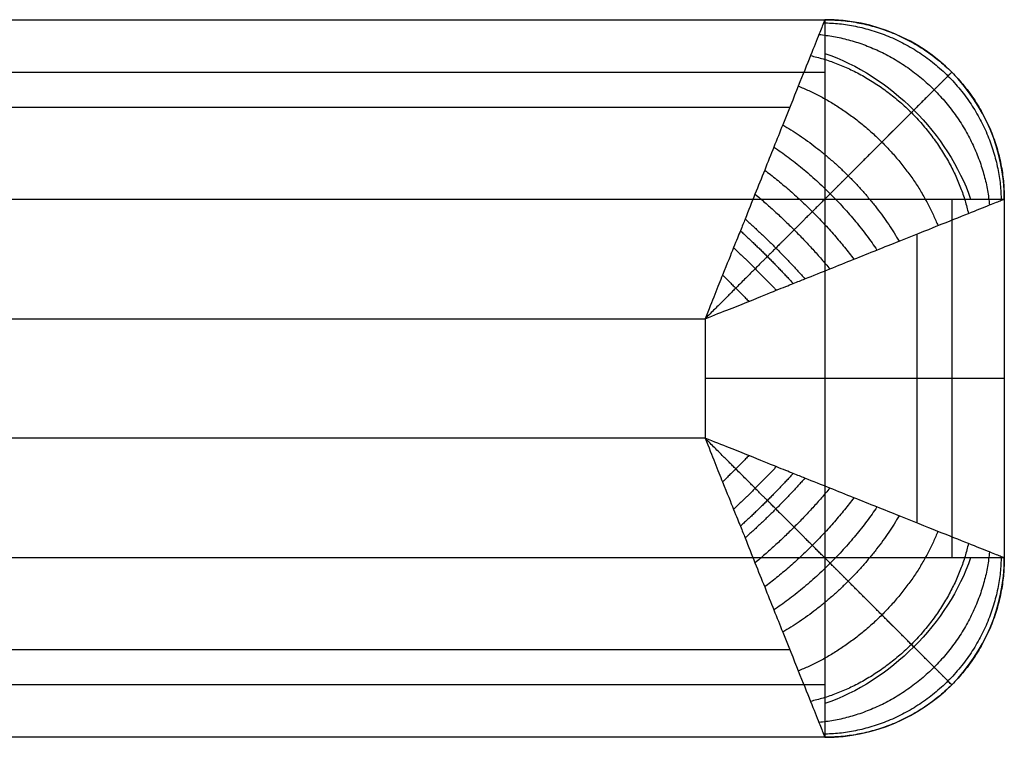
# Model space of a CAD drawing. Header units: millimetres. Extents: x 2731 to 5731, y -9408 to -7904.
# Tile 22 of 70: x 4066 to 4231, y -8024 to -7904. Entities that reach past the tile are written whole.
import ezdxf

# ---------------------------------------------------------------- set-up
doc = ezdxf.new("R2010")
doc.units = ezdxf.units.MM
doc.layers.add('COMPO3', color=18, linetype='Continuous', true_color=0x000000)

msp = doc.modelspace()

# ---------------------------------------------------------------- linework, layer by layer
at = {"layer": 'COMPO3'}
for p, q in [((2831.06, -7934.26, -750), (4201.06, -7934.26, -750)), ((4201.06, -7934.26, -750), (4201.06, -7994.26, -750)), ((2831.06, -7954.26), (4181.06, -7954.26)), ((4181.06, -7954.26), (4181.06, -7974.26)), ((4181.06, -7974.26), (2901.06, -7974.26)), ((4201.06, -7994.26, -750), (2901.06, -7994.26, -750))]:
    msp.add_line(p, q, dxfattribs=at)
for centre, start, end in [((4201.06, -7934.26, -720), 360, 90), ((4201.06, -7994.26, -720), 270, 0)]:
    msp.add_arc(centre, 30, start, end, dxfattribs=at)
at = {"layer": 'COMPO3', "extrusion": (-0.503912, -0.503912, -0.701531)}
msp.add_arc((8580.97, 1338.78, 2386.31), 30, 234.946, 305.054, dxfattribs=at)
at = {"layer": 'COMPO3', "extrusion": (-0.707107, 0.707107, 0)}
msp.add_arc((2639.77, -720, -8580.97), 30, 180, 270, dxfattribs=at)
at = {"layer": 'COMPO3', "extrusion": (0.707107, 0.707107, 0)}
msp.add_arc((-8623.4, -720, -2682.2), 30, 180, 270, dxfattribs=at)
at = {"layer": 'COMPO3', "extrusion": (-0.503912, 0.503912, -0.701531)}
msp.add_arc((2682.2, -6562.68, -5640.26), 30, 234.946, 305.054, dxfattribs=at)
at = {"layer": 'COMPO3'}
for points in [[(2831.06, -7904.26, -50), (3516.06, -7904.26, -50), (4201.06, -7904.26, -50)], [(2831.06, -7904.26, -720), (3516.06, -7904.26, -720), (4201.06, -7904.26, -720)], [(2831.06, -7904.26, -375), (3516.06, -7904.26, -375), (4201.06, -7904.26, -375)], [(4201.06, -7904.26, -720), (4201.06, -7904.26, -385), (4201.06, -7904.26, -50)], [(2831.06, -7913.05, -741.21), (3516.06, -7913.05, -741.21), (4201.06, -7913.05, -741.21)], [(4222.27, -7913.05, -720), (4222.27, -7913.05, -385), (4222.27, -7913.05, -50)], [(2831.06, -7918.91, -14.64), (3513.13, -7918.91, -14.64), (4195.2, -7918.91, -14.64)], [(4222.27, -7934.26, -741.21), (4222.27, -7964.26, -741.21), (4222.27, -7994.26, -741.21)], [(4231.06, -7934.26, -720), (4231.06, -7964.26, -720), (4231.06, -7994.26, -720)], [(4231.06, -7934.26, -50), (4231.06, -7964.26, -50), (4231.06, -7994.26, -50)], [(4231.06, -7934.26, -720), (4231.06, -7934.26, -385), (4231.06, -7934.26, -50)], [(4231.06, -7934.26, -375), (4231.06, -7964.26, -375), (4231.06, -7994.26, -375)], [(4216.42, -7940.12, -14.64), (4216.42, -7964.26, -14.64), (4216.42, -7988.4, -14.64)], [(4231.06, -7964.26, -50), (4231.06, -7964.26, -385), (4231.06, -7964.26, -720)], [(4231.06, -7994.26, -720), (4231.06, -7994.26, -385), (4231.06, -7994.26, -50)], [(4195.2, -8009.62, -14.64), (3548.13, -8009.62, -14.64), (2901.06, -8009.62, -14.64)], [(4201.06, -8015.47, -741.21), (3551.06, -8015.47, -741.21), (2901.06, -8015.47, -741.21)], [(4222.27, -8015.47, -720), (4222.27, -8015.47, -385), (4222.27, -8015.47, -50)], [(4201.06, -8024.26, -50), (3551.06, -8024.26, -50), (2901.06, -8024.26, -50)], [(4201.06, -8024.26, -720), (3551.06, -8024.26, -720), (2901.06, -8024.26, -720)], [(4201.06, -8024.26, -375), (3551.06, -8024.26, -375), (2901.06, -8024.26, -375)], [(4201.06, -8024.26, -720), (4201.06, -8024.26, -385), (4201.06, -8024.26, -50)]]:
    msp.add_open_spline(points, degree=2, dxfattribs=at)
for points, knots in [([(4201.06, -7904.26, -50), (4201.06, -7904.26, -47.61), (4200.91, -7904.65, -42.26), (4200.13, -7906.58, -34.09), (4198.69, -7910.19, -25.79), (4196.63, -7915.35, -18.14), (4194.48, -7920.7, -12.72), (4192.55, -7925.54, -8.98), (4191, -7929.42, -6.53), (4189.39, -7933.41, -4.48), (4188.05, -7936.8, -3.11), (4187, -7939.42, -2.24), (4185.92, -7942.09, -1.46), (4184.13, -7946.51, -0.5), (4182.24, -7951.26, -0.01), (4181.06, -7954.26)], [0, 0, 0, 0, 2.873393, 6.409019, 10.27234, 14.489611, 19.030475, 21.417407, 23.804339, 26.240684, 28.677029, 29.734122, 30.791215, 31.848308, 32.905402, 32.905402, 32.905402, 32.905402]), ([(4181.06, -7954.26), (4184.06, -7953.08, -0.01), (4188.81, -7951.19, -0.5), (4193.23, -7949.4, -1.46), (4195.91, -7948.32, -2.24), (4198.52, -7947.28, -3.11), (4201.92, -7945.93, -4.48), (4205.9, -7944.32, -6.53), (4209.78, -7942.77, -8.98), (4214.62, -7940.84, -12.72), (4219.97, -7938.7, -18.14), (4225.13, -7936.63, -25.79), (4228.74, -7935.19, -34.09), (4230.67, -7934.42, -42.26), (4231.06, -7934.26, -47.61), (4231.06, -7934.26, -50)], [-32.905402, -32.905402, -32.905402, -32.905402, -31.848308, -30.791215, -29.734122, -28.677029, -26.240684, -23.804339, -21.417407, -19.030475, -14.489611, -10.27234, -6.409019, -2.873393, 0, 0, 0, 0]), ([(4231.06, -7994.26, -50), (4231.06, -7994.26, -47.61), (4230.67, -7994.11, -42.26), (4228.74, -7993.33, -34.09), (4225.13, -7991.89, -25.79), (4219.97, -7989.83, -18.14), (4214.62, -7987.68, -12.72), (4209.78, -7985.75, -8.98), (4205.9, -7984.2, -6.53), (4201.92, -7982.59, -4.48), (4198.52, -7981.25, -3.11), (4195.91, -7980.2, -2.24), (4193.23, -7979.12, -1.46), (4188.81, -7977.33, -0.5), (4184.06, -7975.44, -0.01), (4181.06, -7974.26)], [0, 0, 0, 0, 2.873393, 6.409019, 10.27234, 14.48961, 19.030475, 21.417406, 23.804338, 26.240683, 28.677028, 29.734121, 30.791214, 31.848307, 32.9054, 32.9054, 32.9054, 32.9054]), ([(4181.06, -7974.26), (4182.24, -7977.26, -0.01), (4184.13, -7982.01, -0.5), (4185.92, -7986.43, -1.46), (4187, -7989.11, -2.24), (4188.05, -7991.72, -3.11), (4189.39, -7995.12, -4.48), (4191, -7999.11, -6.53), (4192.55, -8002.98, -8.98), (4194.48, -8007.82, -12.72), (4196.63, -8013.17, -18.14), (4198.69, -8018.33, -25.79), (4200.13, -8021.94, -34.09), (4200.91, -8023.87, -42.26), (4201.06, -8024.26, -47.61), (4201.06, -8024.26, -50)], [-32.9054, -32.9054, -32.9054, -32.9054, -31.848307, -30.791214, -29.734121, -28.677028, -26.240683, -23.804338, -21.417406, -19.030475, -14.48961, -10.27234, -6.409019, -2.873393, 0, 0, 0, 0])]:
    msp.add_open_spline(points, degree=3, knots=knots, dxfattribs=at)
at = {"layer": 'COMPO3', "extrusion": (0.141311, 0.141311, -0.979828)}
msp.add_rational_spline([(4200.86, -7904.77, -42.86), (4229.96, -7905.37, -38.75), (4230.55, -7934.47, -42.86)], [1, 0.714264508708, 1], degree=2, dxfattribs=at)
at = {"layer": 'COMPO3'}
for points in [[(4201.06, -7904.26, -50), (4231.06, -7904.26, -50), (4231.06, -7934.26, -50)], [(4201.06, -7904.26, -385), (4231.06, -7904.26, -385), (4231.06, -7934.26, -385)], [(4231.06, -7994.26, -50), (4231.06, -8024.26, -50), (4201.06, -8024.26, -50)], [(4231.06, -7994.26, -385), (4231.06, -8024.26, -385), (4201.06, -8024.26, -385)]]:
    msp.add_rational_spline(points, [1, 0.707106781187, 1], degree=2, dxfattribs=at)
at = {"layer": 'COMPO3', "extrusion": (1, 0, 0)}
msp.add_rational_spline([(4201.06, -7904.26, -720), (4201.06, -7904.26, -750), (4201.06, -7934.26, -750)], [1, 0.707106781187, 1], degree=2, dxfattribs=at)
at = {"layer": 'COMPO3', "extrusion": (-0.296341, -0.296341, 0.907945)}
msp.add_rational_spline([(4200.07, -7906.73, -34.49), (4226.09, -7909.23, -26.81), (4228.59, -7935.25, -34.49)], [1, 0.740352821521, 1], degree=2, dxfattribs=at)
at = {"layer": 'COMPO3', "extrusion": (-0.42913, -0.42913, 0.794792)}
msp.add_rational_spline([(4198.66, -7910.26, -26.25), (4220.2, -7915.13, -17.24), (4225.06, -7936.66, -26.25)], [1, 0.782853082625, 1], degree=2, dxfattribs=at)
at = {"layer": 'COMPO3'}
for points, weights, knots in [([(4222.27, -7913.05, -50), (4222.28, -7913.05, -47.01), (4221.79, -7913.53, -40.37), (4219.47, -7915.85, -30.68), (4215.55, -7919.78, -21.75), (4210.56, -7924.77, -14.41), (4205.9, -7929.43, -9.71), (4201.98, -7933.35, -6.68), (4198.96, -7936.37, -4.77), (4195.93, -7939.39, -3.23), (4193.45, -7941.87, -2.22), (4191.56, -7943.77, -1.59), (4189.63, -7945.69, -1.07), (4186.48, -7948.84, -0.44), (4183.15, -7952.18, -0.07), (4181.06, -7954.26)], [0.853553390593, 0.8535512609, 0.856311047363, 0.869556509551, 0.891702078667, 0.918492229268, 0.940825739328, 0.957180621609, 0.968430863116, 0.978144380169, 0.984686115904, 0.988906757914, 0.991508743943, 0.993769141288, 0.995046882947, 0.995628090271], [0, 0, 0, 0, 2.873393, 6.409019, 10.27234, 14.489611, 19.030475, 21.417407, 23.804339, 26.240684, 28.677029, 29.734122, 30.791215, 31.848308, 32.905402, 32.905402, 32.905402, 32.905402]), ([(4222.27, -8015.47, -50), (4222.28, -8015.48, -47.01), (4221.79, -8014.99, -40.37), (4219.47, -8012.67, -30.68), (4215.55, -8008.75, -21.75), (4210.56, -8003.76, -14.41), (4205.9, -7999.1, -9.71), (4201.98, -7995.18, -6.68), (4198.96, -7992.16, -4.77), (4195.93, -7989.13, -3.23), (4193.45, -7986.65, -2.22), (4191.56, -7984.76, -1.59), (4189.63, -7982.83, -1.07), (4186.48, -7979.68, -0.44), (4183.15, -7976.35, -0.07), (4181.06, -7974.26)], [0.853553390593, 0.853551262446, 0.856311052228, 0.869556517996, 0.89170208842, 0.918492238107, 0.94082574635, 0.957180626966, 0.968430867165, 0.978144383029, 0.984686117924, 0.988906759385, 0.991508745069, 0.993769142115, 0.995046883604, 0.995628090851], [0, 0, 0, 0, 2.873393, 6.409019, 10.27234, 14.48961, 19.030475, 21.417406, 23.804338, 26.240683, 28.677028, 29.734121, 30.791214, 31.848307, 32.9054, 32.9054, 32.9054, 32.9054])]:
    msp.add_rational_spline(points, weights, degree=3, knots=knots, dxfattribs=at)
at = {"layer": 'COMPO3', "extrusion": (0.532044, 0.532044, -0.658679)}
msp.add_rational_spline([(4196.62, -7915.37, -18.58), (4213.35, -7921.97, -10.4), (4219.96, -7938.7, -18.58)], [1, 0.835128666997, 1], degree=2, dxfattribs=at)
at = {"layer": 'COMPO3', "extrusion": (0.605873, 0.605873, -0.515592)}
msp.add_rational_spline([(4194.02, -7921.86, -11.92), (4206.33, -7928.99, -5.85), (4213.47, -7941.3, -11.92)], [1, 0.88880721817, 1], degree=2, dxfattribs=at)
at = {"layer": 'COMPO3', "extrusion": (0.633121, 0.633121, -0.445328)}
msp.add_rational_spline([(4192.54, -7925.56, -9.06), (4202.85, -7932.47, -4.21), (4209.76, -7942.78, -9.06)], [1, 0.913894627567, 1], degree=2, dxfattribs=at)
at = {"layer": 'COMPO3', "extrusion": (-0.65534, -0.65534, 0.375579)}
msp.add_rational_spline([(4191, -7929.41, -6.62), (4199.51, -7935.81, -2.95), (4205.92, -7944.32, -6.62)], [1, 0.93618234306, 1], degree=2, dxfattribs=at)
at = {"layer": 'COMPO3', "extrusion": (-0.673909, -0.673909, 0.302809)}
msp.add_rational_spline([(4189.39, -7933.43, -4.54), (4196.22, -7939.1, -1.95), (4201.89, -7945.94, -4.54)], [1, 0.955716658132, 1], degree=2, dxfattribs=at)
at = {"layer": 'COMPO3', "extrusion": (-1.21266e-13, 1, 1.21266e-13)}
msp.add_rational_spline([(4201.06, -7934.26, -750), (4231.06, -7934.26, -750), (4231.06, -7934.26, -720)], [1, 0.707106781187, 1], degree=2, dxfattribs=at)
at = {"layer": 'COMPO3', "extrusion": (0.685787, 0.685787, -0.243703)}
msp.add_rational_spline([(4187.73, -7937.59, -2.86), (4193.02, -7942.3, -1.2), (4197.73, -7947.59, -2.86)], [1, 0.971818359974, 1], degree=2, dxfattribs=at)
at = {"layer": 'COMPO3', "extrusion": (0.689831, 0.689831, -0.219697)}
msp.add_rational_spline([(4186.94, -7939.56, -2.21), (4191.56, -7943.77, -0.93), (4195.76, -7948.38, -2.21)], [1, 0.977700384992, 1], degree=2, dxfattribs=at)
at = {"layer": 'COMPO3', "extrusion": (-0.692888, -0.692888, 0.19953)}
msp.add_rational_spline([(4185.8, -7942.38, -1.43), (4189.48, -7945.84, -0.66), (4192.94, -7949.52, -1.43)], [1, 0.982903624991, 1], degree=2, dxfattribs=at)
at = {"layer": 'COMPO3', "extrusion": (-0.691088, -0.691088, 0.211646)}
msp.add_rational_spline([(4183.96, -7946.96, -0.54), (4186.19, -7949.14, -0.37), (4188.36, -7951.36, -0.54)], [1, 0.987423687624, 1], degree=2, dxfattribs=at)
at = {"layer": 'COMPO3', "extrusion": (-4.36557e-13, -1, -3.27418e-13)}
msp.add_rational_spline([(4231.06, -7964.26, -50), (4231.06, -7964.26), (4181.06, -7964.26)], [1, 0.707106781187, 1], degree=2, dxfattribs=at)
at = {"layer": 'COMPO3', "extrusion": (-1.51582e-13, 1, 1.51582e-13)}
msp.add_rational_spline([(4231.06, -7964.26, -720), (4231.06, -7964.26, -750), (4201.06, -7964.26, -750)], [1, 0.707106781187, 1], degree=2, dxfattribs=at)
at = {"layer": 'COMPO3', "extrusion": (0.691088, -0.691088, -0.211646)}
msp.add_rational_spline([(4188.36, -7977.16, -0.54), (4186.19, -7979.39, -0.37), (4183.96, -7981.56, -0.54)], [1, 0.987423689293, 1], degree=2, dxfattribs=at)
at = {"layer": 'COMPO3', "extrusion": (0.692888, -0.692888, -0.19953)}
msp.add_rational_spline([(4192.94, -7979, -1.43), (4189.48, -7982.68, -0.66), (4185.8, -7986.14, -1.43)], [1, 0.982903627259, 1], degree=2, dxfattribs=at)
at = {"layer": 'COMPO3', "extrusion": (0.689831, -0.689831, -0.219697)}
msp.add_rational_spline([(4195.76, -7980.14, -2.21), (4191.56, -7984.76, -0.93), (4186.94, -7988.96, -2.21)], [1, 0.977700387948, 1], degree=2, dxfattribs=at)
at = {"layer": 'COMPO3', "extrusion": (0.685787, -0.685787, -0.243703)}
msp.add_rational_spline([(4197.73, -7980.93, -2.86), (4193.02, -7986.22, -1.2), (4187.73, -7990.93, -2.86)], [1, 0.971818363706, 1], degree=2, dxfattribs=at)
at = {"layer": 'COMPO3', "extrusion": (0.673909, -0.673909, -0.302809)}
msp.add_rational_spline([(4201.89, -7982.59, -4.54), (4196.22, -7989.42, -1.95), (4189.39, -7995.09, -4.54)], [1, 0.955716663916, 1], degree=2, dxfattribs=at)
at = {"layer": 'COMPO3', "extrusion": (0.65534, -0.65534, -0.375579)}
msp.add_rational_spline([(4205.92, -7984.2, -6.62), (4199.51, -7992.71, -2.95), (4191, -7999.12, -6.62)], [1, 0.936182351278, 1], degree=2, dxfattribs=at)
at = {"layer": 'COMPO3', "extrusion": (0.633121, -0.633121, -0.445328)}
msp.add_rational_spline([(4209.76, -7985.74, -9.06), (4202.85, -7996.05, -4.21), (4192.54, -8002.96, -9.06)], [1, 0.913894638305, 1], degree=2, dxfattribs=at)
at = {"layer": 'COMPO3', "extrusion": (0.605873, -0.605873, -0.515592)}
msp.add_rational_spline([(4213.47, -7987.22, -11.92), (4206.33, -7999.53, -5.85), (4194.02, -8006.67, -11.92)], [1, 0.888807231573, 1], degree=2, dxfattribs=at)
at = {"layer": 'COMPO3', "extrusion": (0.532044, -0.532044, -0.658679)}
msp.add_rational_spline([(4219.96, -7989.82, -18.58), (4213.35, -8006.55, -10.4), (4196.62, -8013.16, -18.58)], [1, 0.835128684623, 1], degree=2, dxfattribs=at)
at = {"layer": 'COMPO3', "extrusion": (0.42913, -0.42913, -0.794792)}
msp.add_rational_spline([(4225.06, -7991.86, -26.25), (4220.2, -8013.4, -17.24), (4198.66, -8018.26, -26.25)], [1, 0.782853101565, 1], degree=2, dxfattribs=at)
at = {"layer": 'COMPO3', "extrusion": (0.296341, -0.296341, -0.907945)}
msp.add_rational_spline([(4228.59, -7993.27, -34.49), (4226.09, -8019.29, -26.81), (4200.07, -8021.79, -34.49)], [1, 0.740352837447, 1], degree=2, dxfattribs=at)
at = {"layer": 'COMPO3', "extrusion": (0.141312, -0.141312, -0.979828)}
msp.add_rational_spline([(4230.55, -7994.06, -42.86), (4229.96, -8023.16, -38.75), (4200.86, -8023.75, -42.86)], [1, 0.714264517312, 1], degree=2, dxfattribs=at)
at = {"layer": 'COMPO3', "extrusion": (1.21266e-13, -1, -1.21266e-13)}
msp.add_rational_spline([(4231.06, -7994.26, -720), (4231.06, -7994.26, -750), (4201.06, -7994.26, -750)], [1, 0.707106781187, 1], degree=2, dxfattribs=at)
at = {"layer": 'COMPO3', "extrusion": (1, -1.12171e-12, -1.12171e-12)}
msp.add_rational_spline([(4201.06, -7994.26, -750), (4201.06, -8024.26, -750), (4201.06, -8024.26, -720)], [1, 0.707106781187, 1], degree=2, dxfattribs=at)

doc.saveas('drawing.dxf')
